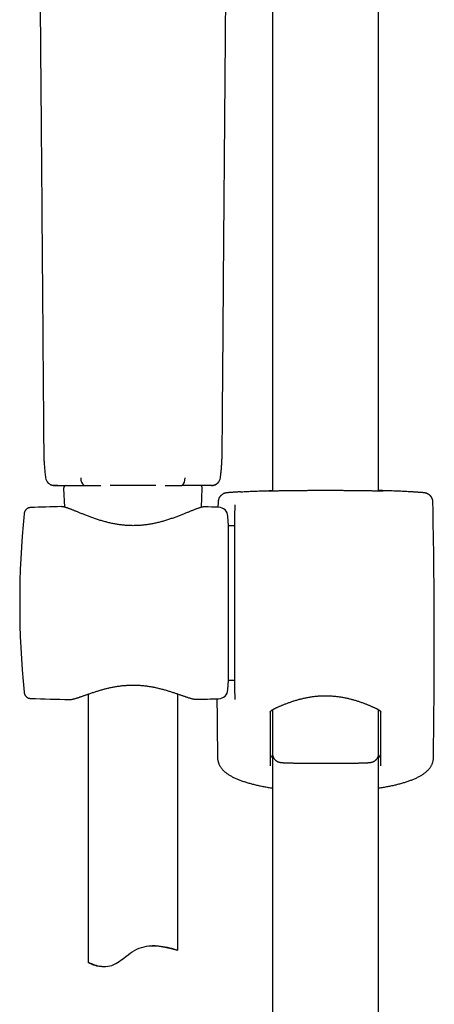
# Model space of a CAD drawing. Header units: millimetres. Extents: x 8 to 1577, y 12 to 2534.
# Tile 70 of 121: x 751 to 820, y 1874 to 2039. Entities that reach past the tile are written whole.
import ezdxf

# ---------------------------------------------------------------- set-up
doc = ezdxf.new("R2010")
doc.units = ezdxf.units.MM

msp = doc.modelspace()

# ---------------------------------------------------------------- linework, layer by layer
at = {"color": 7, "linetype": 'Continuous', "lineweight": 30}
for p, q in [((811, 1959.76), (811, 2108.17)), ((793.2, 2096.59), (793.2, 1959.76)), ((784.77, 1967.19), (784.77, 1967.19)), ((765.99, 1960.72), (773.61, 1960.72)), ((756.49, 1960.7), (756.49, 1960.7)), ((758.17, 1960.2), (758.31, 1957.06)), ((761.6, 1960.7), (761.6, 1960.7)), ((778.01, 1960.7), (778.01, 1960.7)), ((781.29, 1957.03), (781.43, 1960.2)), ((783.11, 1960.7), (783.11, 1960.7)), ((784.08, 1957.89), (784.06, 1957.04)), ((752.64, 1956.99), (752.64, 1956.99)), ((757.78, 1957.14), (757.77, 1957.14)), ((781.82, 1957.1), (781.81, 1957.1)), ((781.83, 1957.1), (781.82, 1957.1)), ((786.87, 1957.4), (786.87, 1956.49)), ((786.87, 1925.82), (786.87, 1956.43)), ((785.8, 1953.94), (785.72, 1955.52)), ((786.87, 1953.94), (785.8, 1953.94)), ((785.8, 1928.04), (785.8, 1953.94)), ((785.72, 1926.46), (785.8, 1928.04)), ((785.8, 1928.04), (786.87, 1928.04)), ((751.55, 1926.04), (751.55, 1926.04)), ((752.64, 1924.99), (752.64, 1924.99)), ((759.16, 1924.82), (759.17, 1924.82)), ((762.3, 1925.72), (762.3, 1880.74)), ((777.3, 1882.78), (777.3, 1925.75)), ((780.43, 1924.85), (780.44, 1924.85)), ((786.87, 1925.79), (786.87, 1924.79)), ((793.19, 1923.1), (793.19, 1915.77)), ((811.01, 1915.77), (811.01, 1923.09)), ((793.2, 1915.73), (793.2, 1428.54)), ((811, 1428.56), (811, 1915.57)), ((784.07, 1914.46), (784.07, 1914.45)), ((764.57, 1880.05), (765.03, 1880.05))]:
    msp.add_line(p, q, dxfattribs=at)
at = {"color": 7, "linetype": 'Continuous', "lineweight": 30, "flags": 128}
msp.add_lwpolyline([(764.57, 1880.05), (764.43, 1880.05), (764.19, 1880.07), (763.96, 1880.1), (763.75, 1880.14), (763.44, 1880.22), (763.17, 1880.3), (762.93, 1880.4), (762.73, 1880.49), (762.56, 1880.57), (762.43, 1880.65), (762.37, 1880.69), (762.32, 1880.72), (762.3, 1880.74), (762.3, 1880.75), (762.33, 1880.74), (762.38, 1880.72), (762.49, 1880.68), (762.63, 1880.62), (762.82, 1880.54), (763.05, 1880.45), (763.33, 1880.35), (763.64, 1880.26), (763.88, 1880.19), (764.14, 1880.14), (764.41, 1880.09), (764.68, 1880.06), (764.97, 1880.05), (765.27, 1880.06), (765.59, 1880.09), (765.91, 1880.15), (766.24, 1880.24), (766.57, 1880.38), (766.91, 1880.54), (767.2, 1880.71), (767.49, 1880.9), (767.77, 1881.1), (768.2, 1881.42), (768.63, 1881.75), (768.97, 1882.02), (769.31, 1882.27), (769.67, 1882.51), (770.05, 1882.75), (770.44, 1882.95), (770.85, 1883.13), (771.25, 1883.26), (771.66, 1883.37), (772.08, 1883.45), (772.49, 1883.51), (772.89, 1883.53), (773.27, 1883.54), (773.65, 1883.53), (774.02, 1883.51), (774.43, 1883.47), (774.82, 1883.41), (775.19, 1883.35), (775.54, 1883.28), (775.91, 1883.19), (776.24, 1883.11), (776.44, 1883.06), (776.62, 1883.01), (776.79, 1882.96), (776.94, 1882.91), (777.07, 1882.87), (777.17, 1882.84), (777.24, 1882.81), (777.24, 1882.81)], dxfattribs=at)
at = {"color": 7, "linetype": 'Continuous', "lineweight": 30}
for centre, radius, start, end in [((756.62, 1962.19), 1.5, 187.6265, 264.9688), ((762.47, 1961.8), 1.4, 173.1584, 231.6527), ((777.14, 1961.8), 1.4, 308.3416, 6.8403), ((782.98, 1962.19), 1.5, 275.0317, 352.3746), ((758.67, 1960.22), 0.5, 108.6477, 182.4813), ((780.93, 1960.22), 0.5, 357.5187, 71.638), ((-439.8, 1933.99), 1260.14, 359.13807, 1.08672), ((900.8, 1940.99), 150, 174.2775, 185.7216), ((769.07, 1457.27), 500, 91.2947, 91.8829), ((769.07, 1457.27), 500, 88.2697, 88.5379), ((784.12, 1955.44), 1.6, 3, 88.2697), ((784.12, 1926.54), 1.6, 271.7303, 357), ((769.07, 2424.72), 500, 268.1173, 268.8649), ((769.07, 2424.72), 500, 271.303, 271.7303), ((2043.99, 1933.99), 1260.14, 180.41172, 180.86193)]:
    msp.add_arc(centre, radius, start, end, dxfattribs=at)
for points, knots in [([(753.87, 2086.41), (753.87, 2085.49), (753.89, 2083.18), (753.92, 2079.47), (753.96, 2075.27), (753.99, 2071.08), (754.03, 2066.9), (754.06, 2062.75), (754.1, 2058.62), (754.13, 2054.48), (754.16, 2050.06), (754.2, 2045.35), (754.24, 2040.35), (754.28, 2035.33), (754.32, 2030.3), (754.37, 2025.26), (754.42, 2018.9), (754.48, 2011.24), (754.55, 2002.28), (754.62, 1993.32), (754.69, 1984.36), (754.76, 1975.65), (754.81, 1969.93), (754.83, 1967.19)], [0, 0, 0, 0, 0.022977, 0.058226, 0.093469, 0.128706, 0.163933, 0.198524, 0.233141, 0.267841, 0.302679, 0.344393, 0.38634, 0.42846, 0.470693, 0.51298, 0.555261, 0.630613, 0.7058, 0.7809, 0.85599, 0.9311, 1, 1, 1, 1]), ([(784.77, 1967.19), (784.81, 1971.47), (784.88, 1980.29), (784.98, 1993.64), (785.09, 2007.25), (785.2, 2020.85), (785.32, 2035.86), (785.46, 2052.27), (785.6, 2069.59), (785.69, 2080.97), (785.74, 2086.41)], [0, 0, 0, 0, 0.107761, 0.221798, 0.335909, 0.450054, 0.564192, 0.713601, 0.862923, 1, 1, 1, 1]), ([(754.83, 1967.19), (754.83, 1966.97), (754.83, 1966.54), (754.84, 1965.88), (754.86, 1965.23), (754.89, 1964.5), (754.95, 1963.7), (755.03, 1962.83), (755.1, 1962.25), (755.14, 1961.96)], [0, 0, 0, 0, 0.125281, 0.250407, 0.375279, 0.499985, 0.66633, 0.832999, 1, 1, 1, 1]), ([(754.83, 1967.19), (754.83, 1967.19), (754.83, 1967.19), (754.83, 1967.19), (754.83, 1967.19)], [0, 0, 0, 0, 0.286362, 1, 1, 1, 1]), ([(784.47, 1961.99), (784.5, 1962.19), (784.55, 1962.61), (784.61, 1963.24), (784.67, 1963.9), (784.71, 1964.56), (784.74, 1965.22), (784.76, 1965.87), (784.77, 1966.53), (784.77, 1966.97), (784.77, 1967.19)], [0, 0, 0, 0, 0.115521, 0.241973, 0.36811, 0.494091, 0.620181, 0.746531, 0.873174, 1, 1, 1, 1]), ([(755.88, 1960.89), (755.9, 1960.88), (755.94, 1960.85), (756.01, 1960.82), (756.09, 1960.79), (756.18, 1960.76), (756.28, 1960.73), (756.39, 1960.71), (756.46, 1960.7), (756.49, 1960.7)], [0, 0, 0, 0, 0.1681484, 0.3189563, 0.4533171, 0.5766593, 0.7305288, 0.8775926, 1, 1, 1, 1]), ([(783.11, 1960.7), (783.15, 1960.7), (783.24, 1960.71), (783.37, 1960.74), (783.5, 1960.78), (783.57, 1960.81), (783.61, 1960.83)], [0, 0, 0, 0, 0.198138, 0.433713, 0.698232, 1, 1, 1, 1]), ([(784.47, 1961.99), (784.47, 1961.99), (784.47, 1961.99), (784.47, 1961.99), (784.46, 1961.99)], [0, 0, 0, 0, 0.382707, 1, 1, 1, 1]), ([(756.49, 1960.7), (756.5, 1960.7), (756.51, 1960.7), (756.54, 1960.7), (756.58, 1960.7), (756.63, 1960.7), (756.69, 1960.7), (756.75, 1960.7), (756.8, 1960.7), (756.83, 1960.7)], [0, 0, 0, 0, 0.168121, 0.327815, 0.479101, 0.621961, 0.756402, 0.882407, 1, 1, 1, 1]), ([(756.74, 1960.7), (756.72, 1960.7), (756.66, 1960.7), (756.58, 1960.7), (756.51, 1960.7), (756.5, 1960.7), (756.49, 1960.7)], [0, 0, 0, 0, 0.131918, 0.441026, 0.720524, 1, 1, 1, 1]), ([(756.49, 1960.7), (756.49, 1960.7), (756.49, 1960.7), (756.49, 1960.7), (756.49, 1960.7)], [0, 0, 0, 0, 0.262663, 1, 1, 1, 1]), ([(757.22, 1960.7), (757.18, 1960.7), (757.09, 1960.7), (756.96, 1960.7), (756.86, 1960.7), (756.81, 1960.7), (756.81, 1960.7)], [0, 0, 0, 0, 0.199687, 0.596348, 0.992993, 1, 1, 1, 1]), ([(757.16, 1960.7), (757.2, 1960.7), (757.27, 1960.7), (757.38, 1960.7), (757.51, 1960.7), (757.64, 1960.7), (757.78, 1960.7), (757.93, 1960.7), (758.07, 1960.7), (758.23, 1960.7), (758.41, 1960.7), (758.61, 1960.7), (758.84, 1960.7), (759.09, 1960.7), (759.26, 1960.7), (759.35, 1960.7)], [0, 0, 0, 0, 0.069772, 0.139589, 0.209479, 0.27947, 0.349555, 0.419695, 0.489903, 0.549962, 0.628264, 0.712423, 0.80242, 0.898273, 1, 1, 1, 1]), ([(759.35, 1960.7), (759.35, 1960.7), (759.41, 1960.7), (759.52, 1960.7), (759.72, 1960.7), (759.94, 1960.7), (760.19, 1960.7), (760.46, 1960.7), (760.73, 1960.7), (761.03, 1960.7), (761.32, 1960.7), (761.51, 1960.7), (761.6, 1960.7)], [0, 0, 0, 0, 0.000024, 0.116236, 0.232873, 0.349384, 0.465423, 0.577691, 0.69036, 0.802619, 0.914327, 1, 1, 1, 1]), ([(761.6, 1960.7), (761.91, 1960.7), (762.53, 1960.7), (763.47, 1960.7), (764.1, 1960.7), (764.41, 1960.7)], [0, 0, 0, 0, 0.337154, 0.674501, 1, 1, 1, 1]), ([(775.18, 1960.7), (775.36, 1960.7), (775.84, 1960.7), (776.6, 1960.7), (777.36, 1960.7), (777.82, 1960.7), (778.01, 1960.7)], [0, 0, 0, 0, 0.191871, 0.495866, 0.799585, 1, 1, 1, 1]), ([(780.25, 1960.7), (780.25, 1960.7), (780.2, 1960.7), (780.08, 1960.7), (779.88, 1960.7), (779.65, 1960.7), (779.4, 1960.7), (779.13, 1960.7), (778.85, 1960.7), (778.56, 1960.7), (778.27, 1960.7), (778.08, 1960.7), (778.01, 1960.7)], [0, 0, 0, 0, 0.000017, 0.117505, 0.235429, 0.353239, 0.470571, 0.58357, 0.696982, 0.809991, 0.922439, 1, 1, 1, 1]), ([(783.11, 1960.7), (783.1, 1960.7), (783.08, 1960.7), (783.02, 1960.7), (782.93, 1960.7), (782.8, 1960.7), (782.62, 1960.7), (782.39, 1960.7), (782.12, 1960.7), (781.81, 1960.7), (781.46, 1960.7), (781.08, 1960.7), (780.68, 1960.7), (780.39, 1960.7), (780.25, 1960.7)], [0, 0, 0, 0, 0.083206, 0.166307, 0.249313, 0.33231, 0.415444, 0.498887, 0.58246, 0.66595, 0.749437, 0.832954, 0.91649, 1, 1, 1, 1]), ([(782.95, 1960.7), (782.97, 1960.7), (783.03, 1960.7), (783.09, 1960.7), (783.1, 1960.7), (783.11, 1960.7)], [0, 0, 0, 0, 0.277105, 0.638559, 1, 1, 1, 1]), ([(783.12, 1960.7), (783.12, 1960.7), (783.12, 1960.7), (783.11, 1960.7), (783.11, 1960.7)], [0, 0, 0, 0, 0.058979, 1, 1, 1, 1]), ([(787.85, 1959.62), (787.85, 1959.62), (787.77, 1959.62), (787.63, 1959.61), (787.42, 1959.6), (787.23, 1959.59), (787.04, 1959.58), (786.87, 1959.57), (786.7, 1959.55), (786.54, 1959.54), (786.4, 1959.53), (786.26, 1959.52), (786.14, 1959.52), (786.02, 1959.51), (785.91, 1959.5), (785.81, 1959.49), (785.72, 1959.48), (785.63, 1959.47), (785.56, 1959.46), (785.49, 1959.45), (785.45, 1959.45), (785.41, 1959.44), (785.38, 1959.43), (785.33, 1959.43), (785.29, 1959.42), (785.25, 1959.4), (785.2, 1959.39), (785.14, 1959.37), (785.08, 1959.35), (785.01, 1959.32), (784.94, 1959.28), (784.85, 1959.23), (784.77, 1959.18), (784.68, 1959.11), (784.59, 1959.04), (784.5, 1958.95), (784.42, 1958.86), (784.35, 1958.76), (784.28, 1958.65), (784.23, 1958.54), (784.18, 1958.42), (784.14, 1958.3), (784.1, 1958.18), (784.08, 1958.04), (784.08, 1957.95), (784.08, 1957.89), (784.08, 1957.89)], [0, 0, 0, 0, 0.001987, 0.043118, 0.084048, 0.124955, 0.166367, 0.207796, 0.249281, 0.290878, 0.33267, 0.374483, 0.416563, 0.459068, 0.502024, 0.54561, 0.590143, 0.638097, 0.693551, 0.7205, 0.738459, 0.752694, 0.764792, 0.77539, 0.784595, 0.79295, 0.800837, 0.808602, 0.816433, 0.824639, 0.833473, 0.843088, 0.853478, 0.864487, 0.875916, 0.887611, 0.899473, 0.911441, 0.923478, 0.935563, 0.947681, 0.959823, 0.971982, 0.9854, 0.998641, 1, 1, 1, 1]), ([(787.86, 1959.62), (787.87, 1959.62), (787.98, 1959.63), (788.24, 1959.64), (788.63, 1959.67), (789.04, 1959.69), (789.48, 1959.71), (789.93, 1959.73), (790.41, 1959.75), (790.91, 1959.77), (791.44, 1959.79), (791.99, 1959.81), (792.56, 1959.83), (792.96, 1959.84), (793.18, 1959.85), (793.2, 1959.85)], [0, 0, 0, 0, 0.002647, 0.093386, 0.184041, 0.272361, 0.360758, 0.449155, 0.537475, 0.628356, 0.71932, 0.810284, 0.901165, 0.989713, 1, 1, 1, 1]), ([(792.66, 1959.75), (792.64, 1959.75), (792.59, 1959.75), (792.52, 1959.75), (792.47, 1959.75), (792.43, 1959.75), (792.4, 1959.75), (792.39, 1959.75), (792.39, 1959.75), (792.39, 1959.75)], [0, 0, 0, 0, 0.153901, 0.325527, 0.495738, 0.662826, 0.801028, 0.919612, 1, 1, 1, 1]), ([(792.55, 1959.78), (792.55, 1959.78), (792.59, 1959.79), (792.71, 1959.79), (792.92, 1959.8), (793.09, 1959.81), (793.19, 1959.82), (793.2, 1959.82)], [0, 0, 0, 0, 0.003395, 0.326206, 0.650123, 0.974416, 1, 1, 1, 1]), ([(802.1, 1959.83), (801.93, 1959.83), (801.58, 1959.83), (801.02, 1959.83), (800.41, 1959.83), (799.76, 1959.83), (799.13, 1959.82), (798.5, 1959.82), (797.9, 1959.81), (797.31, 1959.81), (796.75, 1959.8), (796.2, 1959.8), (795.69, 1959.79), (795.2, 1959.78), (794.75, 1959.78), (794.33, 1959.77), (793.95, 1959.76), (793.6, 1959.76), (793.29, 1959.76), (793.02, 1959.75), (792.8, 1959.75), (792.7, 1959.75), (792.65, 1959.75)], [0, 0, 0, 0, 0.040476, 0.080952, 0.132453, 0.184129, 0.235866, 0.287542, 0.339043, 0.390518, 0.442169, 0.493879, 0.54553, 0.597005, 0.648438, 0.700048, 0.751717, 0.803326, 0.854759, 0.906174, 0.957766, 1, 1, 1, 1]), ([(811.54, 1959.75), (811.5, 1959.75), (811.39, 1959.75), (811.18, 1959.75), (810.91, 1959.76), (810.6, 1959.76), (810.25, 1959.76), (809.87, 1959.77), (809.45, 1959.78), (808.99, 1959.78), (808.51, 1959.79), (807.99, 1959.8), (807.45, 1959.8), (806.89, 1959.81), (806.3, 1959.81), (805.7, 1959.82), (805.07, 1959.82), (804.43, 1959.83), (803.79, 1959.83), (803.18, 1959.83), (802.62, 1959.83), (802.27, 1959.83), (802.1, 1959.83)], [0, 0, 0, 0, 0.04011, 0.091816, 0.143345, 0.194892, 0.246616, 0.298399, 0.350123, 0.401671, 0.45326, 0.505025, 0.55685, 0.608615, 0.660205, 0.71182, 0.763611, 0.815462, 0.867254, 0.918869, 0.959434, 1, 1, 1, 1]), ([(816.34, 1959.62), (816.34, 1959.62), (816.22, 1959.63), (815.96, 1959.64), (815.57, 1959.67), (815.15, 1959.69), (814.72, 1959.71), (814.27, 1959.73), (813.79, 1959.75), (813.28, 1959.77), (812.75, 1959.79), (812.21, 1959.81), (811.64, 1959.83), (811.24, 1959.84), (811.02, 1959.85), (811, 1959.85)], [0, 0, 0, 0, 0.004371, 0.094953, 0.185451, 0.273619, 0.361863, 0.450107, 0.538274, 0.628998, 0.719805, 0.810612, 0.901336, 0.989731, 1, 1, 1, 1]), ([(811, 1959.82), (811.01, 1959.82), (811.11, 1959.81), (811.28, 1959.8), (811.49, 1959.79), (811.61, 1959.79), (811.65, 1959.78), (811.65, 1959.78)], [0, 0, 0, 0, 0.025511, 0.348871, 0.671856, 0.993739, 1, 1, 1, 1]), ([(811.81, 1959.75), (811.81, 1959.75), (811.81, 1959.75), (811.8, 1959.75), (811.78, 1959.75), (811.75, 1959.75), (811.71, 1959.75), (811.65, 1959.75), (811.59, 1959.75), (811.55, 1959.75), (811.53, 1959.75)], [0, 0, 0, 0, 0.056195, 0.157228, 0.27918, 0.419359, 0.57271, 0.734069, 0.899541, 1, 1, 1, 1]), ([(820.12, 1957.89), (820.12, 1957.91), (820.12, 1957.98), (820.11, 1958.09), (820.08, 1958.22), (820.05, 1958.34), (820.01, 1958.46), (819.96, 1958.57), (819.9, 1958.68), (819.83, 1958.78), (819.76, 1958.88), (819.68, 1958.96), (819.6, 1959.04), (819.52, 1959.11), (819.44, 1959.18), (819.35, 1959.23), (819.27, 1959.27), (819.2, 1959.31), (819.13, 1959.34), (819.07, 1959.36), (819.02, 1959.38), (818.97, 1959.4), (818.92, 1959.41), (818.88, 1959.42), (818.84, 1959.43), (818.81, 1959.44), (818.77, 1959.44), (818.73, 1959.45), (818.69, 1959.46), (818.65, 1959.46), (818.58, 1959.47), (818.5, 1959.48), (818.41, 1959.49), (818.31, 1959.5), (818.2, 1959.5), (818.08, 1959.51), (817.95, 1959.52), (817.82, 1959.53), (817.67, 1959.54), (817.52, 1959.55), (817.35, 1959.56), (817.18, 1959.58), (816.99, 1959.59), (816.8, 1959.6), (816.59, 1959.61), (816.44, 1959.62), (816.36, 1959.62), (816.35, 1959.62)], [0, 0, 0, 0, 0.006566, 0.019216, 0.031698, 0.044015, 0.056167, 0.068155, 0.079973, 0.091613, 0.103063, 0.114301, 0.125296, 0.135996, 0.146321, 0.156168, 0.165425, 0.17404, 0.182063, 0.189655, 0.197041, 0.204488, 0.212199, 0.22047, 0.229641, 0.240123, 0.252251, 0.267393, 0.286282, 0.311119, 0.346907, 0.39998, 0.445551, 0.488064, 0.533162, 0.577257, 0.620488, 0.663094, 0.705129, 0.746605, 0.788264, 0.829785, 0.871244, 0.9127, 0.954197, 0.995315, 1, 1, 1, 1]), ([(786.87, 1957.46), (786.87, 1957.45), (786.87, 1957.44), (786.87, 1957.41), (786.87, 1957.4)], [0, 0, 0, 0, 0.498121, 1, 1, 1, 1]), ([(752.64, 1957), (752.6, 1956.99), (752.54, 1956.99), (752.45, 1956.97), (752.39, 1956.96), (752.34, 1956.95), (752.3, 1956.93), (752.27, 1956.92), (752.25, 1956.91), (752.22, 1956.9), (752.19, 1956.89), (752.16, 1956.87), (752.11, 1956.85), (752.05, 1956.81), (751.99, 1956.77), (751.92, 1956.71), (751.83, 1956.63), (751.76, 1956.54), (751.71, 1956.46), (751.67, 1956.38), (751.63, 1956.3), (751.6, 1956.2), (751.56, 1956.08), (751.55, 1955.99), (751.55, 1955.95)], [0, 0, 0, 0, 0.071577, 0.127213, 0.1664, 0.193132, 0.211867, 0.229762, 0.246808, 0.262993, 0.278311, 0.292753, 0.332019, 0.363752, 0.403193, 0.455166, 0.51961, 0.596154, 0.638451, 0.683918, 0.741302, 0.81331, 0.899673, 1, 1, 1, 1]), ([(781.79, 1957.1), (781.78, 1957.1), (781.72, 1957.1), (781.63, 1957.09), (781.5, 1957.08), (781.35, 1957.05), (781.2, 1957.01), (781.04, 1956.96), (780.88, 1956.91), (780.71, 1956.86), (780.54, 1956.8), (780.36, 1956.73), (780.17, 1956.66), (779.98, 1956.58), (779.77, 1956.5), (779.56, 1956.42), (779.34, 1956.33), (779.11, 1956.23), (778.88, 1956.14), (778.63, 1956.04), (778.38, 1955.94), (778.12, 1955.83), (777.85, 1955.73), (777.57, 1955.62), (777.28, 1955.51), (776.99, 1955.4), (776.69, 1955.29), (776.38, 1955.18), (776.07, 1955.08), (775.75, 1954.97), (775.43, 1954.87), (775.11, 1954.77), (774.79, 1954.68), (774.46, 1954.59), (774.13, 1954.51), (773.79, 1954.43), (773.46, 1954.35), (773.13, 1954.28), (772.8, 1954.22), (772.47, 1954.16), (772.14, 1954.12), (771.8, 1954.07), (771.47, 1954.04), (771.15, 1954.01), (770.82, 1953.98), (770.49, 1953.97), (770.16, 1953.96), (769.83, 1953.95), (769.51, 1953.96), (769.19, 1953.97), (768.86, 1953.98), (768.54, 1954), (768.21, 1954.03), (767.88, 1954.07), (767.56, 1954.11), (767.23, 1954.16), (766.91, 1954.21), (766.58, 1954.27), (766.25, 1954.34), (765.93, 1954.41), (765.6, 1954.49), (765.28, 1954.57), (764.96, 1954.66), (764.64, 1954.75), (764.31, 1954.84), (764, 1954.94), (763.68, 1955.05), (763.37, 1955.15), (763.06, 1955.26), (762.76, 1955.37), (762.46, 1955.48), (762.17, 1955.59), (761.89, 1955.7), (761.62, 1955.81), (761.35, 1955.91), (761.09, 1956.02), (760.83, 1956.12), (760.59, 1956.22), (760.35, 1956.32), (760.13, 1956.41), (759.91, 1956.5), (759.7, 1956.58), (759.5, 1956.66), (759.32, 1956.73), (759.14, 1956.8), (758.96, 1956.86), (758.8, 1956.92), (758.64, 1956.97), (758.48, 1957.02), (758.33, 1957.06), (758.18, 1957.1), (758.04, 1957.12), (757.91, 1957.13), (757.82, 1957.14), (757.78, 1957.14), (757.78, 1957.14)], [0, 0, 0, 0, 0.003907, 0.013214, 0.024243, 0.036707, 0.049459, 0.061519, 0.072999, 0.084293, 0.095545, 0.106697, 0.117808, 0.128923, 0.140054, 0.15115, 0.162354, 0.173572, 0.184816, 0.196094, 0.207412, 0.218775, 0.230183, 0.241638, 0.253137, 0.264669, 0.276228, 0.287748, 0.299185, 0.310535, 0.321796, 0.332966, 0.344047, 0.355038, 0.365943, 0.376766, 0.387482, 0.397996, 0.408367, 0.418619, 0.428771, 0.438841, 0.448883, 0.458702, 0.468555, 0.478389, 0.488152, 0.497802, 0.507336, 0.516997, 0.526681, 0.536398, 0.546167, 0.556005, 0.565922, 0.575858, 0.585944, 0.596158, 0.606471, 0.616852, 0.627298, 0.63796, 0.648732, 0.65964, 0.670673, 0.681821, 0.693069, 0.704401, 0.7158, 0.727244, 0.738716, 0.750215, 0.761697, 0.773199, 0.784719, 0.796234, 0.807722, 0.819168, 0.830556, 0.841878, 0.853126, 0.864301, 0.875484, 0.886426, 0.897446, 0.908542, 0.919727, 0.931025, 0.94248, 0.954169, 0.966218, 0.978793, 0.989579, 0.998822, 1, 1, 1, 1]), ([(759.17, 1924.82), (759.2, 1924.82), (759.26, 1924.81), (759.38, 1924.82), (759.52, 1924.84), (759.67, 1924.87), (759.84, 1924.91), (760, 1924.95), (760.17, 1925), (760.35, 1925.05), (760.53, 1925.11), (760.72, 1925.17), (760.91, 1925.24), (761.11, 1925.3), (761.32, 1925.38), (761.54, 1925.46), (761.77, 1925.54), (762, 1925.62), (762.25, 1925.7), (762.5, 1925.79), (762.76, 1925.88), (763.02, 1925.97), (763.3, 1926.06), (763.58, 1926.15), (763.86, 1926.24), (764.15, 1926.33), (764.45, 1926.41), (764.75, 1926.5), (765.05, 1926.58), (765.36, 1926.66), (765.67, 1926.73), (765.98, 1926.8), (766.29, 1926.87), (766.6, 1926.93), (766.91, 1926.98), (767.22, 1927.03), (767.53, 1927.08), (767.85, 1927.12), (768.16, 1927.15), (768.48, 1927.18), (768.79, 1927.2), (769.11, 1927.22), (769.42, 1927.23), (769.73, 1927.24), (770.03, 1927.23), (770.34, 1927.23), (770.64, 1927.22), (770.95, 1927.2), (771.26, 1927.17), (771.58, 1927.14), (771.89, 1927.11), (772.2, 1927.07), (772.51, 1927.02), (772.82, 1926.97), (773.12, 1926.92), (773.42, 1926.86), (773.73, 1926.79), (774.03, 1926.72), (774.33, 1926.65), (774.64, 1926.57), (774.93, 1926.49), (775.23, 1926.41), (775.52, 1926.32), (775.81, 1926.24), (776.09, 1926.15), (776.37, 1926.06), (776.64, 1925.97), (776.9, 1925.88), (777.16, 1925.8), (777.41, 1925.71), (777.65, 1925.62), (777.89, 1925.54), (778.11, 1925.46), (778.33, 1925.39), (778.54, 1925.31), (778.74, 1925.24), (778.93, 1925.18), (779.12, 1925.12), (779.29, 1925.07), (779.46, 1925.02), (779.63, 1924.97), (779.79, 1924.93), (779.94, 1924.9), (780.09, 1924.87), (780.24, 1924.85), (780.34, 1924.84), (780.4, 1924.85), (780.41, 1924.85)], [0, 0, 0, 0, 0.006959, 0.018474, 0.031354, 0.045789, 0.059481, 0.072688, 0.085561, 0.098034, 0.110575, 0.123011, 0.135344, 0.147554, 0.159693, 0.172031, 0.184383, 0.196751, 0.209133, 0.221525, 0.233916, 0.246294, 0.258647, 0.270962, 0.283297, 0.295531, 0.307711, 0.31982, 0.331838, 0.343751, 0.355545, 0.367209, 0.378732, 0.390104, 0.401278, 0.412279, 0.423282, 0.434259, 0.445189, 0.45605, 0.466826, 0.477499, 0.488055, 0.498481, 0.508786, 0.519076, 0.529479, 0.540017, 0.550677, 0.561442, 0.572296, 0.583216, 0.594181, 0.605166, 0.616142, 0.627117, 0.638468, 0.649937, 0.661559, 0.673323, 0.685212, 0.69721, 0.709297, 0.721452, 0.733652, 0.745888, 0.758241, 0.770597, 0.782998, 0.795425, 0.807863, 0.820294, 0.832707, 0.845092, 0.857448, 0.869795, 0.881963, 0.894188, 0.906513, 0.918952, 0.931536, 0.944316, 0.957382, 0.970868, 0.984929, 0.996822, 1, 1, 1, 1]), ([(751.55, 1926.03), (751.55, 1925.99), (751.56, 1925.92), (751.59, 1925.8), (751.62, 1925.7), (751.67, 1925.59), (751.73, 1925.49), (751.8, 1925.39), (751.86, 1925.33), (751.9, 1925.29), (751.94, 1925.25), (751.99, 1925.22), (752.04, 1925.18), (752.11, 1925.13), (752.18, 1925.1), (752.23, 1925.07), (752.28, 1925.05), (752.35, 1925.03), (752.43, 1925.01), (752.53, 1924.99), (752.6, 1924.99), (752.64, 1924.99)], [0, 0, 0, 0, 0.0921981, 0.1729497, 0.2431822, 0.3103338, 0.3914494, 0.4568119, 0.5061253, 0.5325251, 0.5563589, 0.5871633, 0.6249889, 0.6697597, 0.7213461, 0.7412717, 0.7710615, 0.8120278, 0.8640076, 0.9267659, 1, 1, 1, 1]), ([(792.82, 1922.69), (792.82, 1922.69), (792.82, 1922.7), (792.83, 1922.72), (792.83, 1922.74), (792.85, 1922.77), (792.86, 1922.8), (792.89, 1922.84), (792.93, 1922.89), (792.98, 1922.94), (793.04, 1922.99), (793.11, 1923.04), (793.18, 1923.09), (793.26, 1923.14), (793.35, 1923.19), (793.45, 1923.25), (793.57, 1923.3), (793.69, 1923.36), (793.83, 1923.43), (793.98, 1923.49), (794.14, 1923.56), (794.31, 1923.64), (794.49, 1923.72), (794.69, 1923.81), (794.9, 1923.89), (795.12, 1923.98), (795.35, 1924.07), (795.58, 1924.16), (795.83, 1924.25), (796.07, 1924.34), (796.33, 1924.43), (796.59, 1924.52), (796.86, 1924.61), (797.14, 1924.69), (797.42, 1924.77), (797.7, 1924.85), (797.98, 1924.92), (798.27, 1924.99), (798.57, 1925.06), (798.86, 1925.12), (799.16, 1925.18), (799.45, 1925.23), (799.75, 1925.28), (800.05, 1925.32), (800.35, 1925.35), (800.64, 1925.38), (800.94, 1925.41), (801.24, 1925.43), (801.54, 1925.44), (801.84, 1925.45), (802.14, 1925.45), (802.44, 1925.45), (802.74, 1925.44), (803.04, 1925.42), (803.33, 1925.4), (803.63, 1925.38), (803.92, 1925.34), (804.22, 1925.31), (804.51, 1925.27), (804.81, 1925.22), (805.1, 1925.17), (805.39, 1925.11), (805.68, 1925.05), (805.97, 1924.98), (806.25, 1924.91), (806.53, 1924.84), (806.81, 1924.76), (807.09, 1924.68), (807.36, 1924.6), (807.62, 1924.51), (807.88, 1924.43), (808.14, 1924.34), (808.39, 1924.25), (808.63, 1924.16), (808.86, 1924.07), (809.09, 1923.98), (809.31, 1923.89), (809.52, 1923.8), (809.72, 1923.71), (809.91, 1923.63), (810.09, 1923.55), (810.25, 1923.48), (810.39, 1923.42), (810.53, 1923.35), (810.65, 1923.29), (810.77, 1923.23), (810.87, 1923.18), (810.96, 1923.13), (811.04, 1923.08), (811.11, 1923.03), (811.17, 1922.98), (811.23, 1922.93), (811.27, 1922.88), (811.31, 1922.84), (811.34, 1922.8), (811.35, 1922.77), (811.37, 1922.74), (811.37, 1922.72), (811.37, 1922.71), (811.37, 1922.7), (811.37, 1922.69)], [0, 0, 0, 0, 0.00078, 0.017881, 0.029068, 0.040256, 0.050265, 0.06089, 0.071, 0.080867, 0.090652, 0.100442, 0.110257, 0.118839, 0.127909, 0.137074, 0.146373, 0.155822, 0.165419, 0.175153, 0.184993, 0.195144, 0.20606, 0.217076, 0.228167, 0.2393, 0.250438, 0.261533, 0.272569, 0.283639, 0.294758, 0.305828, 0.316844, 0.327804, 0.338703, 0.349534, 0.360243, 0.370852, 0.381393, 0.391852, 0.402214, 0.412469, 0.422607, 0.432606, 0.442598, 0.452497, 0.462325, 0.472104, 0.481858, 0.491609, 0.501374, 0.511092, 0.52077, 0.530451, 0.540148, 0.549884, 0.559679, 0.569554, 0.579532, 0.58959, 0.599672, 0.609877, 0.620196, 0.630613, 0.641114, 0.651679, 0.662298, 0.673055, 0.683886, 0.694798, 0.705781, 0.716824, 0.727915, 0.739043, 0.750194, 0.761356, 0.772514, 0.783655, 0.794768, 0.805845, 0.816882, 0.826267, 0.836118, 0.845857, 0.855467, 0.864936, 0.874266, 0.883473, 0.892593, 0.901713, 0.911079, 0.920965, 0.930839, 0.940724, 0.950676, 0.960797, 0.971273, 0.982466, 0.995146, 1, 1, 1, 1]), ([(792.82, 1922.69), (792.82, 1921.4), (792.82, 1918.4), (792.82, 1915.41), (792.82, 1913.7)], [0, 0, 0, 0, 0.429699, 1, 1, 1, 1]), ([(811.37, 1913.7), (811.37, 1915.41), (811.37, 1918.4), (811.37, 1921.4), (811.37, 1922.69)], [0, 0, 0, 0, 0.570301, 1, 1, 1, 1]), ([(783.99, 1915.03), (783.99, 1915.01), (783.99, 1914.93), (784, 1914.79), (784.03, 1914.62), (784.05, 1914.51), (784.06, 1914.46)], [0, 0, 0, 0, 0.112511, 0.40966, 0.706984, 1, 1, 1, 1]), ([(783.99, 1915.03), (783.99, 1915.03), (783.99, 1915.03), (783.99, 1915.03), (783.99, 1915.03)], [0, 0, 0, 0, 0.066737, 1, 1, 1, 1]), ([(792.82, 1915.75), (792.83, 1915.7), (792.83, 1915.61), (792.88, 1915.47), (792.98, 1915.32), (793.08, 1915.19), (793.17, 1915.12), (793.2, 1915.1)], [0, 0, 0, 0, 0.206272, 0.412545, 0.65477, 0.897816, 1, 1, 1, 1]), ([(793.19, 1915.77), (793.19, 1915.74), (793.19, 1915.66), (793.21, 1915.55), (793.23, 1915.42), (793.27, 1915.3), (793.31, 1915.19), (793.36, 1915.08), (793.42, 1914.97), (793.49, 1914.88), (793.56, 1914.79), (793.64, 1914.71), (793.72, 1914.63), (793.8, 1914.57), (793.88, 1914.51), (793.96, 1914.46), (794.04, 1914.42), (794.11, 1914.39), (794.17, 1914.36), (794.23, 1914.34), (794.29, 1914.32), (794.34, 1914.31), (794.39, 1914.3), (794.44, 1914.29), (794.49, 1914.28), (794.54, 1914.27), (794.59, 1914.26), (794.67, 1914.25), (794.75, 1914.25), (794.86, 1914.24), (794.96, 1914.23), (795.08, 1914.22), (795.2, 1914.22), (795.34, 1914.21), (795.48, 1914.21), (795.63, 1914.2), (795.79, 1914.19), (795.95, 1914.19), (796.13, 1914.18), (796.31, 1914.18), (796.5, 1914.18), (796.7, 1914.17), (796.91, 1914.17), (797.12, 1914.16), (797.34, 1914.16), (797.57, 1914.16), (797.8, 1914.15), (798.04, 1914.15), (798.29, 1914.15), (798.54, 1914.14), (798.8, 1914.14), (799.06, 1914.14), (799.33, 1914.14), (799.6, 1914.13), (799.87, 1914.13), (800.15, 1914.13), (800.43, 1914.13), (800.71, 1914.13), (801, 1914.13), (801.29, 1914.13), (801.57, 1914.12), (801.86, 1914.12), (802.15, 1914.12), (802.44, 1914.12), (802.73, 1914.12), (803.02, 1914.13), (803.3, 1914.13), (803.59, 1914.13), (803.87, 1914.13), (804.15, 1914.13), (804.42, 1914.13), (804.7, 1914.13), (804.97, 1914.14), (805.23, 1914.14), (805.49, 1914.14), (805.75, 1914.14), (806, 1914.15), (806.24, 1914.15), (806.48, 1914.15), (806.71, 1914.16), (806.94, 1914.16), (807.16, 1914.16), (807.37, 1914.17), (807.57, 1914.17), (807.77, 1914.18), (807.95, 1914.18), (808.13, 1914.19), (808.3, 1914.19), (808.47, 1914.2), (808.62, 1914.2), (808.76, 1914.21), (808.9, 1914.21), (809.03, 1914.22), (809.15, 1914.22), (809.26, 1914.23), (809.37, 1914.24), (809.48, 1914.25), (809.58, 1914.26), (809.66, 1914.27), (809.71, 1914.28), (809.77, 1914.29), (809.82, 1914.3), (809.87, 1914.31), (809.92, 1914.33), (809.98, 1914.34), (810.05, 1914.37), (810.12, 1914.4), (810.19, 1914.43), (810.28, 1914.48), (810.36, 1914.53), (810.45, 1914.6), (810.53, 1914.67), (810.62, 1914.75), (810.69, 1914.84), (810.76, 1914.94), (810.83, 1915.05), (810.88, 1915.15), (810.93, 1915.27), (810.97, 1915.39), (810.99, 1915.52), (811.01, 1915.65), (811.01, 1915.73), (811.01, 1915.77)], [0, 0, 0, 0, 0.003743, 0.008571, 0.01333, 0.018023, 0.02265, 0.027213, 0.031709, 0.036136, 0.04049, 0.044761, 0.048936, 0.052995, 0.056909, 0.060644, 0.064178, 0.067517, 0.070705, 0.073817, 0.076951, 0.080186, 0.083643, 0.087463, 0.091832, 0.097004, 0.103391, 0.11179, 0.1244, 0.137373, 0.149499, 0.160992, 0.173143, 0.184876, 0.196358, 0.207681, 0.218894, 0.23003, 0.241107, 0.252139, 0.263135, 0.274103, 0.285046, 0.29597, 0.306877, 0.317769, 0.328648, 0.339517, 0.350375, 0.361224, 0.372066, 0.382901, 0.393729, 0.404552, 0.41537, 0.426184, 0.436994, 0.447801, 0.458605, 0.469407, 0.480208, 0.491008, 0.501807, 0.512606, 0.523405, 0.534205, 0.545007, 0.55581, 0.566615, 0.577423, 0.588235, 0.59905, 0.609869, 0.620694, 0.631524, 0.64236, 0.653203, 0.664054, 0.674914, 0.685783, 0.696663, 0.707555, 0.718461, 0.729382, 0.740322, 0.751284, 0.762272, 0.773291, 0.78435, 0.795458, 0.806631, 0.81789, 0.829271, 0.840828, 0.852659, 0.864955, 0.878166, 0.893806, 0.902122, 0.907678, 0.912409, 0.916493, 0.920145, 0.923537, 0.926815, 0.930084, 0.933434, 0.936964, 0.940733, 0.944748, 0.948969, 0.953334, 0.957792, 0.96231, 0.966864, 0.971442, 0.976036, 0.980641, 0.985254, 0.99036, 0.995395, 1, 1, 1, 1]), ([(811, 1915.09), (811, 1915.09), (811.06, 1915.14), (811.14, 1915.22), (811.24, 1915.35), (811.32, 1915.48), (811.36, 1915.61), (811.37, 1915.7), (811.37, 1915.75)], [0, 0, 0, 0, 0.011261, 0.204385, 0.397511, 0.590361, 0.795181, 1, 1, 1, 1]), ([(820.13, 1914.46), (820.14, 1914.48), (820.16, 1914.56), (820.18, 1914.71), (820.2, 1914.87), (820.2, 1914.98), (820.21, 1915.03)], [0, 0, 0, 0, 0.131649, 0.437869, 0.740182, 1, 1, 1, 1]), ([(820.21, 1915.03), (820.21, 1915.03), (820.21, 1915.03), (820.21, 1915.03), (820.21, 1915.03)], [0, 0, 0, 0, 0.065811, 1, 1, 1, 1]), ([(784.07, 1914.45), (784.08, 1914.41), (784.1, 1914.3), (784.15, 1914.15), (784.22, 1913.99), (784.29, 1913.83), (784.38, 1913.67), (784.47, 1913.52), (784.58, 1913.37), (784.7, 1913.22), (784.82, 1913.07), (784.97, 1912.92), (785.12, 1912.77), (785.29, 1912.63), (785.47, 1912.49), (785.67, 1912.34), (785.87, 1912.21), (786.09, 1912.07), (786.32, 1911.94), (786.56, 1911.82), (786.82, 1911.69), (787.07, 1911.57), (787.34, 1911.46), (787.61, 1911.35), (787.89, 1911.25), (788.17, 1911.14), (788.46, 1911.05), (788.76, 1910.95), (789.07, 1910.86), (789.39, 1910.77), (789.71, 1910.68), (790.03, 1910.6), (790.36, 1910.51), (790.7, 1910.44), (791.04, 1910.36), (791.39, 1910.29), (791.75, 1910.22), (792.11, 1910.15), (792.48, 1910.09), (792.84, 1910.03), (793.08, 1909.99), (793.2, 1909.97)], [0, 0, 0, 0, 0.015792, 0.035008, 0.054524, 0.074429, 0.094791, 0.115533, 0.137314, 0.159775, 0.183032, 0.207184, 0.23231, 0.258458, 0.285618, 0.31372, 0.34263, 0.370215, 0.399771, 0.429337, 0.458698, 0.487754, 0.516452, 0.544765, 0.572681, 0.60021, 0.627821, 0.65558, 0.683163, 0.710562, 0.737771, 0.764778, 0.791572, 0.818139, 0.844447, 0.871169, 0.897509, 0.923737, 0.94988, 0.975966, 1, 1, 1, 1]), ([(811, 1909.97), (811.03, 1909.98), (811.18, 1910), (811.46, 1910.04), (811.83, 1910.11), (812.19, 1910.17), (812.55, 1910.24), (812.91, 1910.31), (813.25, 1910.38), (813.59, 1910.46), (813.93, 1910.54), (814.25, 1910.62), (814.57, 1910.7), (814.89, 1910.79), (815.2, 1910.88), (815.5, 1910.97), (815.8, 1911.07), (816.09, 1911.17), (816.37, 1911.27), (816.64, 1911.37), (816.91, 1911.48), (817.17, 1911.59), (817.42, 1911.71), (817.67, 1911.83), (817.91, 1911.96), (818.14, 1912.09), (818.36, 1912.23), (818.57, 1912.37), (818.77, 1912.52), (818.96, 1912.67), (819.14, 1912.83), (819.3, 1912.99), (819.45, 1913.15), (819.58, 1913.32), (819.7, 1913.48), (819.8, 1913.64), (819.89, 1913.8), (819.97, 1913.96), (820.04, 1914.13), (820.09, 1914.3), (820.12, 1914.41), (820.13, 1914.45)], [0, 0, 0, 0, 0.005798, 0.031774, 0.05787, 0.084069, 0.110351, 0.1367, 0.163097, 0.189553, 0.215941, 0.242387, 0.269083, 0.296006, 0.323136, 0.350455, 0.377946, 0.405598, 0.433378, 0.46036, 0.488713, 0.517193, 0.54583, 0.574647, 0.60365, 0.63283, 0.662148, 0.691462, 0.720813, 0.749635, 0.777687, 0.804772, 0.830779, 0.855687, 0.879549, 0.902461, 0.921808, 0.942201, 0.962824, 0.982996, 1, 1, 1, 1]), ([(777.24, 1882.81), (777.26, 1882.81), (777.28, 1882.79), (777.3, 1882.78), (777.3, 1882.78), (777.27, 1882.78), (777.22, 1882.79), (777.15, 1882.81), (777.06, 1882.83), (776.95, 1882.86), (776.82, 1882.89), (776.66, 1882.93), (776.49, 1882.97), (776.29, 1883.02), (776.08, 1883.07), (775.85, 1883.13), (775.6, 1883.18), (775.33, 1883.24), (775.04, 1883.3), (774.73, 1883.35), (774.41, 1883.4), (774.07, 1883.45), (773.71, 1883.49), (773.36, 1883.52), (773.11, 1883.53), (773, 1883.54)], [0, 0, 0, 0, 0.042485, 0.085003, 0.127488, 0.17122, 0.214989, 0.258721, 0.301203, 0.343718, 0.3862, 0.429882, 0.473599, 0.517282, 0.560439, 0.603628, 0.646786, 0.691109, 0.735466, 0.779788, 0.824462, 0.869172, 0.913842, 0.960037, 1, 1, 1, 1]), ([(773.14, 1883.54), (773.18, 1883.54), (773.27, 1883.54), (773.37, 1883.53), (773.46, 1883.53), (773.53, 1883.52), (773.54, 1883.52), (773.55, 1883.52)], [0, 0, 0, 0, 0.173862, 0.362671, 0.55148, 0.774626, 1, 1, 1, 1]), ([(773.55, 1883.52), (773.55, 1883.52), (773.55, 1883.52), (773.52, 1883.53), (773.46, 1883.53), (773.38, 1883.53), (773.29, 1883.54), (773.22, 1883.54), (773.2, 1883.54)], [0, 0, 0, 0, 0.121055, 0.312066, 0.508632, 0.705198, 0.896207, 1, 1, 1, 1])]:
    msp.add_open_spline(points, degree=3, knots=knots, dxfattribs=at)
msp.add_open_spline([(756.82, 1960.7), (756.87, 1960.7), (756.97, 1960.7), (757.09, 1960.7), (757.16, 1960.7)], degree=3, dxfattribs=at)

doc.saveas('drawing.dxf')
